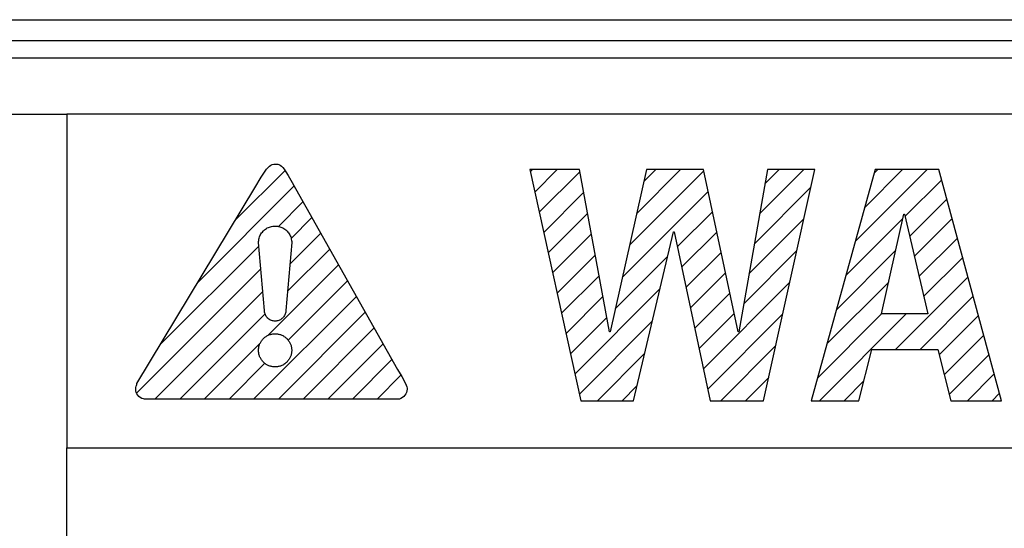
# Model space of a CAD drawing. Header units: millimetres. Extents: x -531 to 1423, y -716 to 1118.
# Tile 40 of 112: x 269.54 to 283.65, y 465.46 to 472.75. Entities that reach past the tile are written whole.
import ezdxf

# ---------------------------------------------------------------- set-up
doc = ezdxf.new("R2010")
doc.units = ezdxf.units.MM
doc.header["$LTSCALE"] = 23.1
doc.layers.get('0').update_dxf_attribs({"linetype": 'CONTINUOUS'})

msp = doc.modelspace()

# ---------------------------------------------------------------- linework, layer by layer
at = {"color": 7}
for p, q in [((253.646, 472.749), (322.646, 472.749)), ((253.646, 472.449), (322.646, 472.449)), ((323.146, 472.199), (253.646, 472.199)), ((254.444, 471.397), (270.218, 471.397)), ((270.218, 471.397), (270.218, 466.616)), ((322.261, 471.397), (270.218, 471.397)), ((273.077, 470.605), (273.1, 470.633)), ((273.1, 470.633), (273.121, 470.652)), ((273.121, 470.652), (273.14, 470.666)), ((273.14, 470.666), (273.15, 470.671)), ((273.15, 470.671), (273.16, 470.674)), ((273.16, 470.674), (273.181, 470.679)), ((273.181, 470.679), (273.205, 470.681)), ((273.205, 470.681), (273.23, 470.679)), ((273.23, 470.679), (273.241, 470.677)), ((273.241, 470.677), (273.252, 470.673)), ((273.252, 470.673), (273.272, 470.664)), ((273.272, 470.664), (273.292, 470.65)), ((273.292, 470.65), (273.311, 470.632)), ((273.311, 470.632), (273.332, 470.606)), ((272.633, 469.88), (273.343, 470.589)), ((272.911, 470.341), (273.003, 470.493)), ((273.003, 470.493), (273.047, 470.562)), ((273.047, 470.562), (273.077, 470.605)), ((273.332, 470.606), (273.356, 470.57)), ((273.356, 470.57), (273.388, 470.516)), ((273.388, 470.516), (273.444, 470.416)), ((276.85, 470.6), (277.584, 467.289)), ((277.561, 470.6), (276.85, 470.6)), ((276.857, 470.568), (276.889, 470.6)), ((276.921, 470.279), (277.243, 470.6)), ((276.985, 469.989), (277.566, 470.57)), ((277.992, 468.275), (277.561, 470.6)), ((278.524, 470.6), (278.001, 468.275)), ((278.28, 469.516), (279.345, 470.581)), ((278.383, 469.972), (279.011, 470.6)), ((278.485, 470.429), (278.657, 470.6)), ((279.34, 470.6), (278.524, 470.6)), ((279.836, 468.275), (279.34, 470.6)), ((280.258, 470.6), (279.845, 468.275)), ((280.145, 469.967), (280.778, 470.6)), ((280.202, 467.289), (280.936, 470.6)), ((280.221, 470.397), (280.425, 470.6)), ((280.936, 470.6), (280.258, 470.6)), ((281.801, 470.6), (280.884, 467.289)), ((281.516, 469.57), (282.546, 470.6)), ((281.651, 470.059), (282.193, 470.6)), ((281.787, 470.548), (281.839, 470.6)), ((282.714, 470.6), (281.801, 470.6)), ((283.613, 467.289), (282.714, 470.6)), ((271.221, 467.537), (272.911, 470.341)), ((272.096, 468.989), (273.473, 470.366)), ((273.444, 470.416), (273.494, 470.329)), ((273.494, 470.329), (274.954, 467.738)), ((280.069, 469.537), (280.88, 470.349)), ((282.227, 469.927), (282.754, 470.454)), ((277.05, 469.7), (277.622, 470.272)), ((278.178, 469.06), (279.407, 470.289)), ((273.247, 469.787), (273.6, 470.14)), ((282.294, 469.641), (282.829, 470.176)), ((273.429, 469.615), (273.728, 469.914)), ((277.114, 469.41), (277.677, 469.974)), ((278.965, 469.494), (279.469, 469.998)), ((281.893, 468.532), (282.209, 469.963)), ((282.209, 469.963), (282.219, 469.963)), ((282.219, 469.963), (282.553, 468.532)), ((273.075, 469.756), (273.089, 469.764)), ((273.089, 469.764), (273.104, 469.772)), ((273.104, 469.772), (273.12, 469.778)), ((273.12, 469.778), (273.135, 469.783)), ((273.135, 469.783), (273.151, 469.787)), ((273.151, 469.787), (273.167, 469.789)), ((273.167, 469.789), (273.184, 469.791)), ((273.184, 469.791), (273.2, 469.792)), ((273.2, 469.792), (273.217, 469.791)), ((273.217, 469.791), (273.233, 469.789)), ((273.233, 469.789), (273.25, 469.787)), ((273.25, 469.787), (273.266, 469.783)), ((273.266, 469.783), (273.281, 469.778)), ((273.281, 469.778), (273.296, 469.772)), ((273.296, 469.772), (273.311, 469.764)), ((273.311, 469.764), (273.326, 469.756)), ((279.992, 469.107), (280.78, 469.895)), ((281.38, 469.081), (282.194, 469.895)), ((282.361, 469.354), (282.905, 469.898)), ((272.972, 469.619), (272.977, 469.635)), ((272.977, 469.635), (272.983, 469.65)), ((272.983, 469.65), (272.99, 469.665)), ((272.99, 469.665), (272.998, 469.679)), ((272.998, 469.679), (273.007, 469.693)), ((273.007, 469.693), (273.018, 469.706)), ((273.018, 469.706), (273.029, 469.718)), ((273.029, 469.718), (273.036, 469.726)), ((273.036, 469.726), (273.048, 469.737)), ((273.048, 469.737), (273.061, 469.747)), ((273.061, 469.747), (273.075, 469.756)), ((273.326, 469.756), (273.339, 469.747)), ((273.339, 469.747), (273.352, 469.737)), ((273.352, 469.737), (273.365, 469.726)), ((273.365, 469.726), (273.372, 469.718)), ((273.372, 469.718), (273.383, 469.706)), ((273.383, 469.706), (273.393, 469.693)), ((273.393, 469.693), (273.402, 469.679)), ((273.402, 469.679), (273.411, 469.665)), ((273.411, 469.244), (273.855, 469.688)), ((273.411, 469.665), (273.418, 469.65)), ((273.418, 469.65), (273.424, 469.635)), ((273.424, 469.635), (273.429, 469.619)), ((277.178, 469.121), (277.732, 469.676)), ((278.336, 467.289), (278.909, 469.711)), ((278.909, 469.711), (278.918, 469.711)), ((278.918, 469.711), (279.437, 467.289)), ((279.027, 469.203), (279.531, 469.706)), ((271.56, 468.099), (272.967, 469.506)), ((272.963, 469.571), (272.965, 469.587)), ((272.963, 469.554), (272.963, 469.571)), ((273.047, 468.584), (272.963, 469.554)), ((272.965, 469.587), (272.968, 469.603)), ((272.968, 469.603), (272.972, 469.619)), ((273.438, 469.554), (273.354, 468.584)), ((273.429, 469.619), (273.433, 469.603)), ((273.433, 469.603), (273.436, 469.587)), ((273.436, 469.587), (273.438, 469.571)), ((273.438, 469.571), (273.438, 469.554)), ((282.428, 469.068), (282.98, 469.62)), ((273.378, 468.857), (273.983, 469.461)), ((277.242, 468.832), (277.788, 469.377)), ((278.075, 468.604), (278.825, 469.354)), ((279.089, 468.911), (279.593, 469.415)), ((279.916, 468.677), (280.679, 469.44)), ((281.245, 468.592), (282.094, 469.441)), ((282.495, 468.781), (283.056, 469.342)), ((273.102, 468.227), (274.11, 469.235)), ((271.217, 467.403), (272.995, 469.181)), ((277.306, 468.542), (277.843, 469.079)), ((279.152, 468.62), (279.655, 469.123)), ((282.09, 468.023), (283.131, 469.064)), ((273.386, 468.158), (274.238, 469.009)), ((279.339, 467.746), (280.579, 468.986)), ((281.109, 468.103), (281.994, 468.987)), ((271.479, 467.311), (273.023, 468.855)), ((272.893, 467.311), (274.365, 468.783)), ((277.37, 468.253), (277.898, 468.781)), ((277.499, 467.674), (278.715, 468.89)), ((279.214, 468.329), (279.717, 468.832)), ((282.444, 468.023), (283.207, 468.786)), ((271.833, 467.311), (273.056, 468.534)), ((273.047, 468.571), (273.047, 468.584)), ((273.049, 468.558), (273.047, 468.571)), ((273.052, 468.545), (273.049, 468.558)), ((273.056, 468.532), (273.052, 468.545)), ((273.061, 468.52), (273.056, 468.532)), ((273.067, 468.508), (273.061, 468.52)), ((273.074, 468.497), (273.067, 468.508)), ((273.082, 468.486), (273.074, 468.497)), ((273.247, 467.311), (274.492, 468.557)), ((273.327, 468.497), (273.319, 468.486)), ((273.334, 468.508), (273.327, 468.497)), ((273.34, 468.52), (273.334, 468.508)), ((273.345, 468.532), (273.34, 468.52)), ((273.349, 468.545), (273.345, 468.532)), ((273.352, 468.558), (273.349, 468.545)), ((273.354, 468.571), (273.352, 468.558)), ((273.354, 468.584), (273.354, 468.571)), ((279.276, 468.038), (279.779, 468.54)), ((279.401, 467.455), (280.478, 468.532)), ((280.974, 467.614), (281.893, 468.533)), ((281.003, 467.289), (282.246, 468.532)), ((282.553, 468.532), (281.893, 468.532)), ((282.72, 467.945), (283.282, 468.508)), ((273.091, 468.476), (273.082, 468.486)), ((273.093, 468.474), (273.091, 468.476)), ((273.103, 468.466), (273.093, 468.474)), ((273.113, 468.457), (273.103, 468.466)), ((273.124, 468.45), (273.113, 468.457)), ((273.136, 468.444), (273.124, 468.45)), ((273.148, 468.439), (273.136, 468.444)), ((273.161, 468.435), (273.148, 468.439)), ((273.174, 468.433), (273.161, 468.435)), ((273.187, 468.431), (273.174, 468.433)), ((273.2, 468.43), (273.187, 468.431)), ((273.214, 468.431), (273.2, 468.43)), ((273.227, 468.433), (273.214, 468.431)), ((273.24, 468.435), (273.227, 468.433)), ((273.252, 468.439), (273.24, 468.435)), ((273.265, 468.444), (273.252, 468.439)), ((273.276, 468.45), (273.265, 468.444)), ((273.288, 468.457), (273.276, 468.45)), ((273.298, 468.466), (273.288, 468.457)), ((273.308, 468.474), (273.298, 468.466)), ((273.31, 468.476), (273.308, 468.474)), ((273.319, 468.486), (273.31, 468.476)), ((277.434, 467.963), (277.954, 468.483)), ((277.563, 467.385), (278.605, 468.427)), ((273.072, 468.211), (273.082, 468.217)), ((273.082, 468.217), (273.092, 468.222)), ((273.092, 468.222), (273.102, 468.227)), ((273.102, 468.227), (273.112, 468.232)), ((273.112, 468.232), (273.123, 468.236)), ((273.123, 468.236), (273.134, 468.239)), ((273.134, 468.239), (273.144, 468.242)), ((273.144, 468.242), (273.155, 468.244)), ((273.155, 468.244), (273.167, 468.246)), ((273.167, 468.246), (273.178, 468.247)), ((273.178, 468.247), (273.189, 468.248)), ((273.189, 468.248), (273.2, 468.248)), ((273.2, 468.248), (273.212, 468.248)), ((273.212, 468.248), (273.223, 468.247)), ((273.223, 468.247), (273.234, 468.246)), ((273.234, 468.246), (273.245, 468.244)), ((273.245, 468.244), (273.256, 468.242)), ((273.256, 468.242), (273.267, 468.239)), ((273.267, 468.239), (273.278, 468.236)), ((273.278, 468.236), (273.288, 468.232)), ((273.288, 468.232), (273.299, 468.227)), ((273.299, 468.227), (273.309, 468.222)), ((273.309, 468.222), (273.319, 468.217)), ((273.319, 468.217), (273.328, 468.211)), ((273.601, 467.311), (274.62, 468.331)), ((278.001, 468.275), (277.992, 468.275)), ((279.845, 468.275), (279.836, 468.275)), ((282.79, 467.662), (283.357, 468.23)), ((272.186, 467.311), (272.984, 468.11)), ((272.969, 468.067), (272.972, 468.078)), ((272.972, 468.078), (272.976, 468.088)), ((272.976, 468.088), (272.979, 468.099)), ((272.979, 468.099), (272.984, 468.109)), ((272.984, 468.109), (272.989, 468.119)), ((272.989, 468.119), (272.994, 468.129)), ((272.994, 468.129), (273, 468.139)), ((273, 468.139), (273.006, 468.148)), ((273.006, 468.148), (273.013, 468.157)), ((273.013, 468.157), (273.02, 468.166)), ((273.02, 468.166), (273.028, 468.174)), ((273.028, 468.174), (273.029, 468.175)), ((273.029, 468.175), (273.037, 468.183)), ((273.037, 468.183), (273.045, 468.191)), ((273.045, 468.191), (273.054, 468.198)), ((273.054, 468.198), (273.063, 468.205)), ((273.063, 468.205), (273.072, 468.211)), ((273.328, 468.211), (273.338, 468.205)), ((273.338, 468.205), (273.347, 468.198)), ((273.347, 468.198), (273.356, 468.191)), ((273.356, 468.191), (273.364, 468.183)), ((273.364, 468.183), (273.365, 468.182)), ((273.365, 468.182), (273.373, 468.174)), ((273.373, 468.174), (273.38, 468.166)), ((273.38, 468.166), (273.388, 468.157)), ((273.388, 468.157), (273.394, 468.148)), ((273.394, 468.148), (273.401, 468.139)), ((273.401, 468.139), (273.407, 468.129)), ((273.407, 468.129), (273.412, 468.119)), ((273.412, 468.119), (273.417, 468.109)), ((273.417, 468.109), (273.421, 468.099)), ((273.421, 468.099), (273.425, 468.088)), ((273.425, 468.088), (273.429, 468.078)), ((273.429, 468.078), (273.431, 468.067)), ((273.954, 467.311), (274.747, 468.105)), ((279.589, 467.289), (280.377, 468.078)), ((272.963, 468.022), (272.964, 468.033)), ((272.963, 468.011), (272.963, 468.022)), ((272.963, 467.999), (272.963, 468.011)), ((272.964, 467.988), (272.963, 467.999)), ((272.964, 468.033), (272.965, 468.045)), ((272.965, 467.977), (272.964, 467.988)), ((272.965, 468.045), (272.967, 468.056)), ((272.967, 467.966), (272.965, 467.977)), ((272.967, 468.056), (272.969, 468.067)), ((272.969, 467.955), (272.967, 467.966)), ((272.972, 467.944), (272.969, 467.955)), ((272.976, 467.933), (272.972, 467.944)), ((272.979, 467.923), (272.976, 467.933)), ((273.425, 467.933), (273.421, 467.923)), ((273.429, 467.944), (273.425, 467.933)), ((273.431, 467.955), (273.429, 467.944)), ((273.431, 468.067), (273.434, 468.056)), ((273.434, 467.966), (273.431, 467.955)), ((273.434, 468.056), (273.436, 468.045)), ((273.436, 467.977), (273.434, 467.966)), ((273.436, 468.045), (273.437, 468.033)), ((273.437, 467.988), (273.436, 467.977)), ((273.437, 468.033), (273.438, 468.022)), ((273.438, 467.999), (273.437, 467.988)), ((273.438, 468.022), (273.438, 468.011)), ((273.438, 468.011), (273.438, 467.999)), ((277.821, 467.289), (278.496, 467.964)), ((281.567, 467.289), (281.755, 468.023)), ((281.755, 468.023), (282.7, 468.023)), ((282.7, 468.023), (282.884, 467.289)), ((282.861, 467.38), (283.433, 467.952)), ((272.54, 467.311), (273.053, 467.825)), ((272.984, 467.912), (272.979, 467.923)), ((272.989, 467.902), (272.984, 467.912)), ((272.994, 467.892), (272.989, 467.902)), ((273, 467.883), (272.994, 467.892)), ((273.006, 467.873), (273, 467.883)), ((273.013, 467.864), (273.006, 467.873)), ((273.02, 467.855), (273.013, 467.864)), ((273.028, 467.847), (273.02, 467.855)), ((273.036, 467.839), (273.028, 467.847)), ((273.037, 467.838), (273.036, 467.839)), ((273.045, 467.831), (273.037, 467.838)), ((273.054, 467.823), (273.045, 467.831)), ((273.063, 467.817), (273.054, 467.823)), ((273.072, 467.81), (273.063, 467.817)), ((273.082, 467.805), (273.072, 467.81)), ((273.092, 467.799), (273.082, 467.805)), ((273.102, 467.794), (273.092, 467.799)), ((273.112, 467.79), (273.102, 467.794)), ((273.123, 467.786), (273.112, 467.79)), ((273.288, 467.79), (273.278, 467.786)), ((273.299, 467.794), (273.288, 467.79)), ((273.309, 467.799), (273.299, 467.794)), ((273.319, 467.805), (273.309, 467.799)), ((273.328, 467.81), (273.319, 467.805)), ((273.338, 467.817), (273.328, 467.81)), ((273.347, 467.823), (273.338, 467.817)), ((273.356, 467.831), (273.347, 467.823)), ((273.364, 467.838), (273.356, 467.831)), ((273.365, 467.839), (273.364, 467.838)), ((273.373, 467.847), (273.365, 467.839)), ((273.38, 467.855), (273.373, 467.847)), ((273.388, 467.864), (273.38, 467.855)), ((273.394, 467.873), (273.388, 467.864)), ((273.401, 467.883), (273.394, 467.873)), ((273.407, 467.892), (273.401, 467.883)), ((273.412, 467.902), (273.407, 467.892)), ((273.417, 467.912), (273.412, 467.902)), ((273.421, 467.923), (273.417, 467.912)), ((274.308, 467.311), (274.875, 467.878)), ((273.134, 467.782), (273.123, 467.786)), ((273.144, 467.78), (273.134, 467.782)), ((273.155, 467.777), (273.144, 467.78)), ((273.167, 467.775), (273.155, 467.777)), ((273.178, 467.774), (273.167, 467.775)), ((273.189, 467.773), (273.178, 467.774)), ((273.2, 467.773), (273.189, 467.773)), ((273.212, 467.773), (273.2, 467.773)), ((273.223, 467.774), (273.212, 467.773)), ((273.234, 467.775), (273.223, 467.774)), ((273.245, 467.777), (273.234, 467.775)), ((273.256, 467.78), (273.245, 467.777)), ((273.267, 467.782), (273.256, 467.78)), ((273.278, 467.786), (273.267, 467.782)), ((274.661, 467.311), (275.004, 467.654)), ((274.954, 467.738), (275.015, 467.634)), ((283.124, 467.289), (283.508, 467.673)), ((271.21, 467.497), (271.214, 467.507)), ((271.214, 467.507), (271.219, 467.52)), ((271.219, 467.52), (271.221, 467.537)), ((275.015, 467.634), (275.06, 467.554)), ((275.06, 467.554), (275.081, 467.513)), ((275.081, 467.513), (275.089, 467.488)), ((279.942, 467.289), (280.277, 467.624)), ((281.356, 467.289), (281.64, 467.573)), ((271.203, 467.456), (271.205, 467.48)), ((271.205, 467.431), (271.203, 467.456)), ((271.205, 467.48), (271.21, 467.497)), ((271.211, 467.409), (271.205, 467.431)), ((271.22, 467.388), (271.211, 467.409)), ((271.233, 467.368), (271.22, 467.388)), ((271.249, 467.351), (271.233, 467.368)), ((275.062, 467.368), (275.045, 467.35)), ((275.075, 467.388), (275.062, 467.368)), ((275.084, 467.409), (275.075, 467.388)), ((275.09, 467.432), (275.084, 467.409)), ((275.089, 467.488), (275.092, 467.471)), ((275.092, 467.456), (275.09, 467.432)), ((275.092, 467.471), (275.092, 467.456)), ((278.174, 467.289), (278.386, 467.501)), ((283.478, 467.289), (283.584, 467.395)), ((271.269, 467.335), (271.249, 467.351)), ((271.29, 467.323), (271.269, 467.335)), ((271.312, 467.314), (271.29, 467.323)), ((271.315, 467.314), (271.312, 467.314)), ((271.33, 467.311), (271.315, 467.314)), ((274.965, 467.311), (271.33, 467.311)), ((274.981, 467.313), (274.965, 467.311)), ((275.001, 467.32), (274.981, 467.313)), ((275.004, 467.322), (275.001, 467.32)), ((275.025, 467.334), (275.004, 467.322)), ((275.045, 467.35), (275.025, 467.334)), ((277.584, 467.289), (278.336, 467.289)), ((279.437, 467.289), (280.202, 467.289)), ((280.884, 467.289), (281.567, 467.289)), ((282.884, 467.289), (283.613, 467.289)), ((270.218, 456.536), (270.218, 466.616)), ((270.218, 466.616), (322.261, 466.616))]:
    msp.add_line(p, q, dxfattribs=at)

doc.saveas('drawing.dxf')
